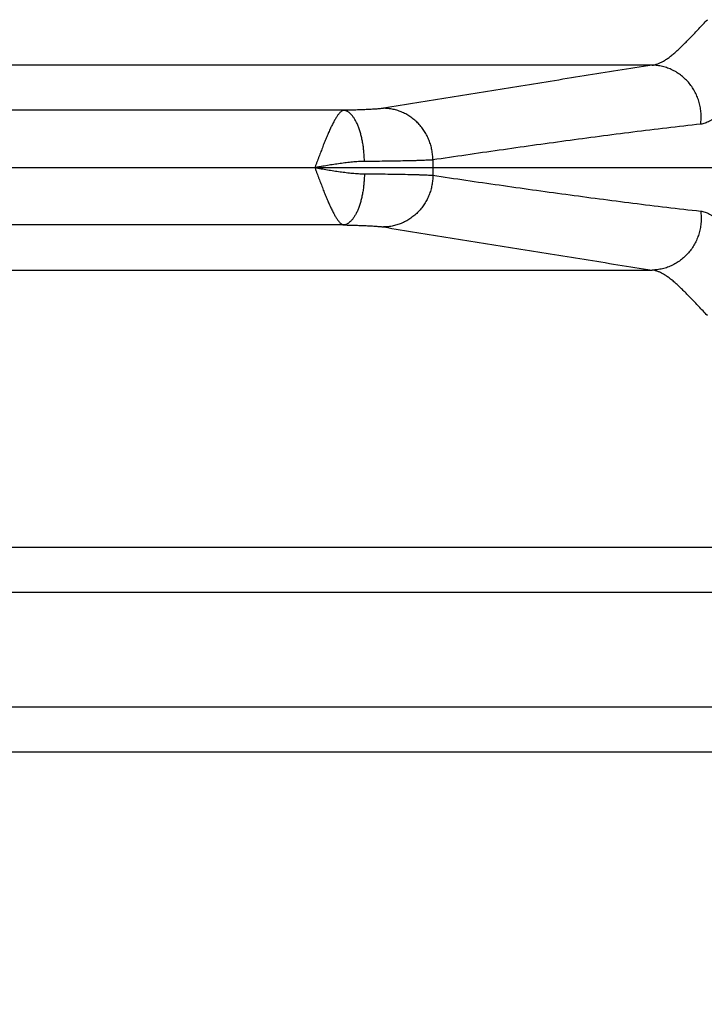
# Model space of a CAD drawing. Header units: inches. Extents: x 0 to 34, y 0 to 22.
# Tile 11 of 103: x 9.191 to 9.752, y 5.974 to 6.78. Entities that reach past the tile are written whole.
import ezdxf

# ---------------------------------------------------------------- set-up
doc = ezdxf.new("R2010")
doc.units = ezdxf.units.IN
doc.header["$LTSCALE"] = 1.87
doc.header["$MEASUREMENT"] = 0
doc.layers.get('0').update_dxf_attribs({"linetype": 'CONTINUOUS'})
doc.layers.add('DIMENSIONS', color=7, linetype='CONTINUOUS')
doc.styles.get("Standard").update_dxf_attribs({"font": 'txt', "width": 0.8})
doc.dimstyles.new('DIMSTYLE_1', dxfattribs={"dimtxt": 0.125, "dimasz": 0.18, "dimexe": 0.18, "dimexo": 0.0625, "dimgap": 0.09, "dimtad": 0, "dimtih": 1, "dimtoh": 1, "dimdec": 3, "dimzin": 4, "dimdsep": 46, "dimtxsty": 'STANDARD', "dimblk": '_FILLED', "dimblk1": '_FILLED', "dimblk2": '_FILLED', "dimcen": 0.09, "dimadec": 0, "dimazin": 0, "dimtp": 0.01, "dimtm": 0.01, "dimtfac": 1, "dimtdec": 3, "dimtofl": 0, "dimtmove": 0, "dimatfit": 3, "dimldrblk": '_FILLED', "dimfxl": 1, "dimtolj": 1, "dimtzin": 4, "dimarcsym": 0})

# ---------------------------------------------------------------- blocks, each defined once
blk = doc.blocks.new('_FILLED')
at = {"color": 0, "linetype": 'BYBLOCK'}
blk.add_solid([(0, 0), (-1, 0.1736), (-1, -0.1736)], dxfattribs=at)
blk = doc.blocks.new('*D2')
at = {"layer": 'DIMENSIONS', "color": 2, "linetype": 'CONTINUOUS'}
for p, q in [((8.61578, 6.6592), (11.03321, 6.6592)), ((10.90821, 6.6592), (10.90821, 6.12204)), ((10.90821, 4.9242), (10.90821, 5.68454)), ((10.12528, 4.9242), (11.03321, 4.9242))]:
    blk.add_line(p, q, dxfattribs=at)
at = {"layer": 'DIMENSIONS', "color": 2, "linetype": 'CONTINUOUS', "xscale": 0.18, "yscale": 0.18, "zscale": 0.18}
for p, rotation in [((10.90821, 6.6592), 90), ((10.90821, 4.9242), 270)]:
    blk.add_blockref('_FILLED', p, dxfattribs=dict(at, rotation=rotation))
at = {"layer": 'DIMENSIONS', "color": 2, "linetype": 'CONTINUOUS', "insert": (10.80821, 6.05954), "char_height": 0.125, "width": 0.7, "attachment_point": 2, "line_spacing_factor": 0.9}
blk.add_mtext('1.735\\P[44.07]', dxfattribs=at)

msp = doc.modelspace()

# ---------------------------------------------------------------- linework, layer by layer
at = {"color": 7, "linetype": 'CONTINUOUS'}
for p, q in [((9.7093, 6.74311), (8.64314, 6.74311)), ((9.4567, 6.70616), (8.62756, 6.70616)), ((9.4567, 6.61223), (8.62756, 6.61223)), ((8.64314, 6.57528), (9.7093, 6.57528)), ((6.74276, 6.34811), (10.11361, 6.34811)), ((10.04648, 6.31116), (6.80988, 6.31116)), ((10.04648, 6.21723), (6.80988, 6.21723)), ((10.11361, 6.18028), (6.74276, 6.18028))]:
    msp.add_line(p, q, dxfattribs=at)
msp.add_arc((9.96468, 6.6592), 0.43504, 179.16876, 180.83124, dxfattribs=at)
for points, knots in [([(9.7093, 6.74311), (9.71007, 6.7432), (9.71163, 6.74348), (9.71397, 6.74421), (9.71637, 6.74522), (9.71882, 6.74653), (9.72132, 6.74812), (9.72389, 6.74997), (9.72653, 6.75209), (9.72924, 6.75446), (9.73204, 6.75706), (9.73493, 6.75988), (9.73793, 6.76291), (9.74103, 6.76613), (9.74425, 6.76951), (9.7476, 6.77304), (9.75107, 6.77669), (9.75344, 6.77916), (9.75465, 6.78041)], [0, 0, 0, 0, 0.038778, 0.079688, 0.123167, 0.169559, 0.219193, 0.272298, 0.329008, 0.389398, 0.453509, 0.521328, 0.592787, 0.667781, 0.746181, 0.827819, 0.9125, 1, 1, 1, 1]), ([(9.7093, 6.74311), (9.69997, 6.74165), (9.68138, 6.73872), (9.6536, 6.73431), (9.62598, 6.7299), (9.59849, 6.72549), (9.5711, 6.72107), (9.53473, 6.71519), (9.50749, 6.71077), (9.48935, 6.70782)], [0, 0, 0, 0, 0.127186, 0.253404, 0.378897, 0.503849, 0.628357, 0.752512, 1, 1, 1, 1]), ([(9.74911, 6.6948), (9.74932, 6.69628), (9.74952, 6.69851), (9.74956, 6.7015), (9.74944, 6.70448), (9.749, 6.7082), (9.74818, 6.71185), (9.7473, 6.7147), (9.74628, 6.7175), (9.74473, 6.7209), (9.74247, 6.72474), (9.73982, 6.72832), (9.73683, 6.73159), (9.73351, 6.73452), (9.73052, 6.73664), (9.728, 6.73813), (9.72542, 6.73947), (9.72207, 6.74088), (9.71859, 6.74192), (9.71576, 6.74251), (9.7129, 6.74295), (9.71074, 6.74309), (9.7093, 6.74311)], [0, 0, 0, 0, 0.063222, 0.094883, 0.126561, 0.189927, 0.253286, 0.284956, 0.316605, 0.379792, 0.442823, 0.505658, 0.568268, 0.630632, 0.692741, 0.723712, 0.754621, 0.816241, 0.877648, 0.908294, 0.938902, 1, 1, 1, 1]), ([(9.4567, 6.70616), (9.45651, 6.70612), (9.45621, 6.70604), (9.45582, 6.70589), (9.45541, 6.70568), (9.455, 6.70543), (9.45459, 6.70513), (9.45416, 6.70478), (9.45362, 6.70428), (9.45298, 6.70358), (9.45232, 6.70278), (9.45164, 6.70188), (9.45095, 6.70089), (9.45026, 6.6998), (9.44955, 6.69861), (9.44857, 6.69687), (9.44732, 6.69449), (9.4461, 6.69196), (9.44511, 6.68978), (9.44434, 6.68805), (9.44356, 6.68626), (9.44278, 6.68441), (9.44199, 6.6825), (9.44119, 6.68055), (9.44039, 6.67855), (9.43958, 6.6765), (9.43877, 6.67442), (9.43796, 6.6723), (9.43715, 6.67016), (9.43648, 6.66836), (9.43593, 6.66691), (9.43538, 6.66544), (9.43483, 6.66398), (9.43428, 6.66251), (9.43374, 6.66103), (9.43333, 6.65992), (9.43305, 6.65919)], [0, 0, 0, 0, 0.011168, 0.017143, 0.023439, 0.037012, 0.044269, 0.051832, 0.067996, 0.085721, 0.105104, 0.12616, 0.148818, 0.173034, 0.198806, 0.226116, 0.285177, 0.349783, 0.384021, 0.419464, 0.456043, 0.493688, 0.532325, 0.571881, 0.612275, 0.653427, 0.695254, 0.737674, 0.780607, 0.823969, 0.845785, 0.867675, 0.91164, 0.933694, 0.955781, 1, 1, 1, 1]), ([(9.48935, 6.70782), (9.48904, 6.70777), (9.48836, 6.70768), (9.48726, 6.70755), (9.486, 6.70742), (9.48457, 6.70729), (9.48298, 6.70717), (9.48055, 6.707), (9.47716, 6.70681), (9.4727, 6.70661), (9.46774, 6.70643), (9.46236, 6.70628), (9.45863, 6.7062), (9.4567, 6.70616)], [0, 0, 0, 0, 0.028709, 0.062577, 0.101522, 0.145469, 0.194286, 0.247812, 0.368342, 0.505607, 0.657901, 0.82339, 1, 1, 1, 1]), ([(9.47365, 6.66425), (9.47363, 6.66559), (9.47354, 6.66825), (9.47325, 6.6722), (9.47281, 6.67609), (9.47222, 6.67987), (9.47149, 6.68351), (9.47063, 6.68697), (9.46964, 6.69023), (9.46853, 6.69325), (9.46732, 6.69601), (9.46601, 6.69848), (9.46461, 6.70064), (9.46314, 6.70248), (9.46183, 6.70375), (9.46075, 6.70457), (9.45995, 6.70508), (9.45915, 6.7055), (9.45834, 6.70582), (9.45752, 6.70605), (9.45698, 6.70613), (9.4567, 6.70616)], [0, 0, 0, 0, 0.083624, 0.166685, 0.248551, 0.328604, 0.406252, 0.48094, 0.552159, 0.619461, 0.682471, 0.740908, 0.794607, 0.843559, 0.887949, 0.908578, 0.92826, 0.947101, 0.965233, 0.98281, 1, 1, 1, 1]), ([(9.52969, 6.66551), (9.52969, 6.66688), (9.52957, 6.66961), (9.529, 6.67369), (9.52804, 6.67768), (9.52671, 6.68157), (9.52502, 6.68531), (9.52298, 6.68886), (9.52062, 6.69219), (9.51796, 6.69527), (9.51502, 6.69807), (9.51184, 6.70056), (9.50843, 6.70271), (9.50484, 6.70452), (9.5011, 6.70595), (9.49725, 6.70699), (9.49332, 6.70764), (9.49067, 6.70781), (9.48935, 6.70782)], [0, 0, 0, 0, 0.063342, 0.126714, 0.190075, 0.253382, 0.316596, 0.379681, 0.442605, 0.505343, 0.567876, 0.630194, 0.692293, 0.75418, 0.815868, 0.877381, 0.938746, 1, 1, 1, 1]), ([(9.7643, 6.70321), (9.76364, 6.7026), (9.76232, 6.70145), (9.76033, 6.69985), (9.75838, 6.69847), (9.75647, 6.6973), (9.75459, 6.69635), (9.75274, 6.6956), (9.75092, 6.69508), (9.74971, 6.69487), (9.74911, 6.6948)], [0, 0, 0, 0, 0.15354, 0.297721, 0.432895, 0.559673, 0.678799, 0.791178, 0.897845, 1, 1, 1, 1]), ([(9.74911, 6.6948), (9.73983, 6.69379), (9.72134, 6.69168), (9.69367, 6.68829), (9.66614, 6.68474), (9.63871, 6.68107), (9.61136, 6.67729), (9.58409, 6.67343), (9.55687, 6.6695), (9.53874, 6.66684), (9.52969, 6.66551)], [0, 0, 0, 0, 0.126443, 0.252286, 0.377657, 0.502648, 0.62733, 0.751756, 0.875969, 1, 1, 1, 1]), ([(9.47365, 6.66425), (9.47202, 6.66424), (9.46874, 6.66413), (9.46379, 6.66375), (9.45876, 6.66321), (9.45368, 6.66255), (9.44941, 6.66192), (9.44598, 6.66138), (9.4434, 6.66096), (9.44081, 6.66053), (9.43822, 6.66009), (9.43562, 6.65965), (9.43389, 6.65935), (9.43303, 6.6592)], [0, 0, 0, 0, 0.118923, 0.240297, 0.363765, 0.488964, 0.615536, 0.679226, 0.743127, 0.807198, 0.871398, 0.935682, 1, 1, 1, 1]), ([(9.52969, 6.66551), (9.52916, 6.66547), (9.528, 6.66538), (9.52611, 6.66528), (9.52394, 6.66517), (9.52149, 6.66507), (9.51876, 6.66497), (9.51459, 6.66485), (9.50878, 6.6647), (9.50111, 6.66455), (9.4926, 6.66443), (9.48335, 6.66432), (9.47695, 6.66427), (9.47365, 6.66425)], [0, 0, 0, 0, 0.028478, 0.062194, 0.101051, 0.144928, 0.193694, 0.247199, 0.367749, 0.505093, 0.657533, 0.823185, 1, 1, 1, 1]), ([(9.43303, 6.6592), (9.43476, 6.65889), (9.43735, 6.65845), (9.44081, 6.65786), (9.4434, 6.65743), (9.44598, 6.65701), (9.44941, 6.65647), (9.45368, 6.65584), (9.45876, 6.65518), (9.46379, 6.65464), (9.46874, 6.65427), (9.47202, 6.65415), (9.47365, 6.65414)], [0, 0, 0, 0, 0.128602, 0.192802, 0.256873, 0.320773, 0.384464, 0.511035, 0.636235, 0.759703, 0.881077, 1, 1, 1, 1]), ([(9.43305, 6.65919), (9.43333, 6.65845), (9.43374, 6.65735), (9.43429, 6.65587), (9.43483, 6.6544), (9.43538, 6.65293), (9.43594, 6.65147), (9.43648, 6.65002), (9.43716, 6.64822), (9.43797, 6.64608), (9.43878, 6.64396), (9.43959, 6.64188), (9.44039, 6.63984), (9.4412, 6.63784), (9.44199, 6.63588), (9.44278, 6.63398), (9.44356, 6.63212), (9.44434, 6.63033), (9.44511, 6.6286), (9.4461, 6.62643), (9.4471, 6.62436), (9.44811, 6.6224), (9.44905, 6.62064), (9.45, 6.619), (9.45096, 6.61751), (9.45165, 6.61651), (9.45232, 6.61561), (9.45298, 6.61481), (9.45362, 6.61411), (9.45443, 6.61336), (9.45542, 6.61265), (9.45629, 6.61231), (9.4567, 6.61223)], [0, 0, 0, 0, 0.044228, 0.066319, 0.088378, 0.132351, 0.154245, 0.176064, 0.219434, 0.262374, 0.304801, 0.346634, 0.387791, 0.428191, 0.467751, 0.506391, 0.544039, 0.580623, 0.61607, 0.650311, 0.714928, 0.745183, 0.77399, 0.827083, 0.851318, 0.873966, 0.894982, 0.914336, 0.932078, 0.948315, 0.976691, 1, 1, 1, 1]), ([(9.47365, 6.65414), (9.47363, 6.65281), (9.47354, 6.65015), (9.47325, 6.64619), (9.47281, 6.6423), (9.47222, 6.63852), (9.47149, 6.63488), (9.47063, 6.63142), (9.46964, 6.62816), (9.46853, 6.62514), (9.46732, 6.62238), (9.46601, 6.61991), (9.46461, 6.61775), (9.46314, 6.61592), (9.46183, 6.61464), (9.46075, 6.61382), (9.45995, 6.61331), (9.45915, 6.6129), (9.45834, 6.61257), (9.45752, 6.61235), (9.45698, 6.61226), (9.4567, 6.61223)], [0, 0, 0, 0, 0.083624, 0.166686, 0.248553, 0.328606, 0.406254, 0.480942, 0.552161, 0.619463, 0.682473, 0.740909, 0.794608, 0.843559, 0.887949, 0.908578, 0.92826, 0.947101, 0.965233, 0.98281, 1, 1, 1, 1]), ([(9.47365, 6.65414), (9.47695, 6.65412), (9.48335, 6.65407), (9.4926, 6.65397), (9.50111, 6.65384), (9.50878, 6.65369), (9.51459, 6.65355), (9.51876, 6.65342), (9.52149, 6.65332), (9.52394, 6.65322), (9.52611, 6.65312), (9.528, 6.65301), (9.52916, 6.65293), (9.52969, 6.65289)], [0, 0, 0, 0, 0.176815, 0.342467, 0.494907, 0.632251, 0.752801, 0.806306, 0.855072, 0.898949, 0.937806, 0.971522, 1, 1, 1, 1]), ([(9.52969, 6.65289), (9.52969, 6.65152), (9.52957, 6.64878), (9.529, 6.64471), (9.52804, 6.64071), (9.52671, 6.63682), (9.52502, 6.63309), (9.52299, 6.62953), (9.52063, 6.6262), (9.51796, 6.62312), (9.51502, 6.62033), (9.51184, 6.61784), (9.50843, 6.61568), (9.50484, 6.61388), (9.5011, 6.61245), (9.49725, 6.6114), (9.49332, 6.61075), (9.49067, 6.61058), (9.48935, 6.61057)], [0, 0, 0, 0, 0.063342, 0.126714, 0.190075, 0.253382, 0.316596, 0.379681, 0.442605, 0.505343, 0.567876, 0.630194, 0.692293, 0.75418, 0.815868, 0.877381, 0.938746, 1, 1, 1, 1]), ([(9.52969, 6.65289), (9.53874, 6.65155), (9.55687, 6.64889), (9.58409, 6.64497), (9.61136, 6.64111), (9.63871, 6.63733), (9.66614, 6.63365), (9.69367, 6.6301), (9.72134, 6.62671), (9.73983, 6.6246), (9.74911, 6.62359)], [0, 0, 0, 0, 0.124031, 0.248244, 0.37267, 0.497352, 0.622343, 0.747714, 0.873557, 1, 1, 1, 1]), ([(9.74911, 6.62359), (9.74932, 6.62211), (9.74952, 6.61988), (9.74956, 6.6169), (9.74944, 6.61391), (9.749, 6.6102), (9.74818, 6.60655), (9.7473, 6.60369), (9.74628, 6.60089), (9.74473, 6.5975), (9.74247, 6.59365), (9.73982, 6.59007), (9.73683, 6.5868), (9.73351, 6.58388), (9.73052, 6.58176), (9.728, 6.58027), (9.72542, 6.57892), (9.72207, 6.57751), (9.71859, 6.57647), (9.71576, 6.57588), (9.7129, 6.57545), (9.71074, 6.5753), (9.7093, 6.57528)], [0, 0, 0, 0, 0.063222, 0.094882, 0.126561, 0.189927, 0.253285, 0.284956, 0.316605, 0.379792, 0.442823, 0.505658, 0.568268, 0.630632, 0.692741, 0.723712, 0.754621, 0.816241, 0.877648, 0.908294, 0.938902, 1, 1, 1, 1]), ([(9.74911, 6.62359), (9.74971, 6.62353), (9.75092, 6.62332), (9.75274, 6.62279), (9.75459, 6.62205), (9.75647, 6.62109), (9.75838, 6.61992), (9.76033, 6.61854), (9.76232, 6.61695), (9.76363, 6.61579), (9.7643, 6.61518)], [0, 0, 0, 0, 0.102122, 0.208769, 0.32114, 0.440277, 0.567053, 0.702202, 0.846342, 1, 1, 1, 1]), ([(9.4567, 6.61223), (9.45863, 6.6122), (9.46236, 6.61211), (9.46774, 6.61196), (9.4727, 6.61178), (9.47716, 6.61158), (9.48055, 6.61139), (9.48298, 6.61122), (9.48457, 6.6111), (9.486, 6.61098), (9.48726, 6.61085), (9.48836, 6.61071), (9.48904, 6.61062), (9.48935, 6.61057)], [0, 0, 0, 0, 0.17661, 0.342099, 0.494393, 0.631658, 0.752188, 0.805714, 0.854531, 0.898478, 0.937423, 0.971291, 1, 1, 1, 1]), ([(9.48935, 6.61057), (9.50749, 6.60762), (9.53473, 6.6032), (9.5711, 6.59732), (9.59849, 6.59291), (9.62598, 6.58849), (9.6536, 6.58408), (9.68138, 6.57967), (9.69997, 6.57674), (9.7093, 6.57528)], [0, 0, 0, 0, 0.247488, 0.371643, 0.496151, 0.621103, 0.746596, 0.872814, 1, 1, 1, 1]), ([(9.75465, 6.53799), (9.75344, 6.53923), (9.75107, 6.5417), (9.7476, 6.54535), (9.74425, 6.54888), (9.74103, 6.55226), (9.73793, 6.55548), (9.73493, 6.55851), (9.73204, 6.56133), (9.72924, 6.56393), (9.72653, 6.5663), (9.72389, 6.56842), (9.72132, 6.57028), (9.71882, 6.57186), (9.71637, 6.57317), (9.71397, 6.57419), (9.71163, 6.57491), (9.71007, 6.5752), (9.7093, 6.57528)], [0, 0, 0, 0, 0.087509, 0.172186, 0.253817, 0.33222, 0.407219, 0.478672, 0.546488, 0.610606, 0.670996, 0.727693, 0.780795, 0.830448, 0.876849, 0.920303, 0.961199, 1, 1, 1, 1])]:
    msp.add_open_spline(points, degree=3, knots=knots, dxfattribs=at)

# ---------------------------------------------------------------- dimensions: what is measured, and where the dimension line sits
at = {"layer": 'DIMENSIONS', "color": 2, "linetype": 'CONTINUOUS'}
dim = msp.add_linear_dim(base=(10.90821, 6.6592), p1=(10.12528, 4.9242), p2=(8.61578, 6.6592), angle=90, dimstyle='DIMSTYLE_1', dxfattribs=at)
dim.commit()
dim.dimension.update_dxf_attribs({"geometry": '*D2', "text_midpoint": (10.75821, 5.90329), "dimtype": 160})

doc.saveas('drawing.dxf')
